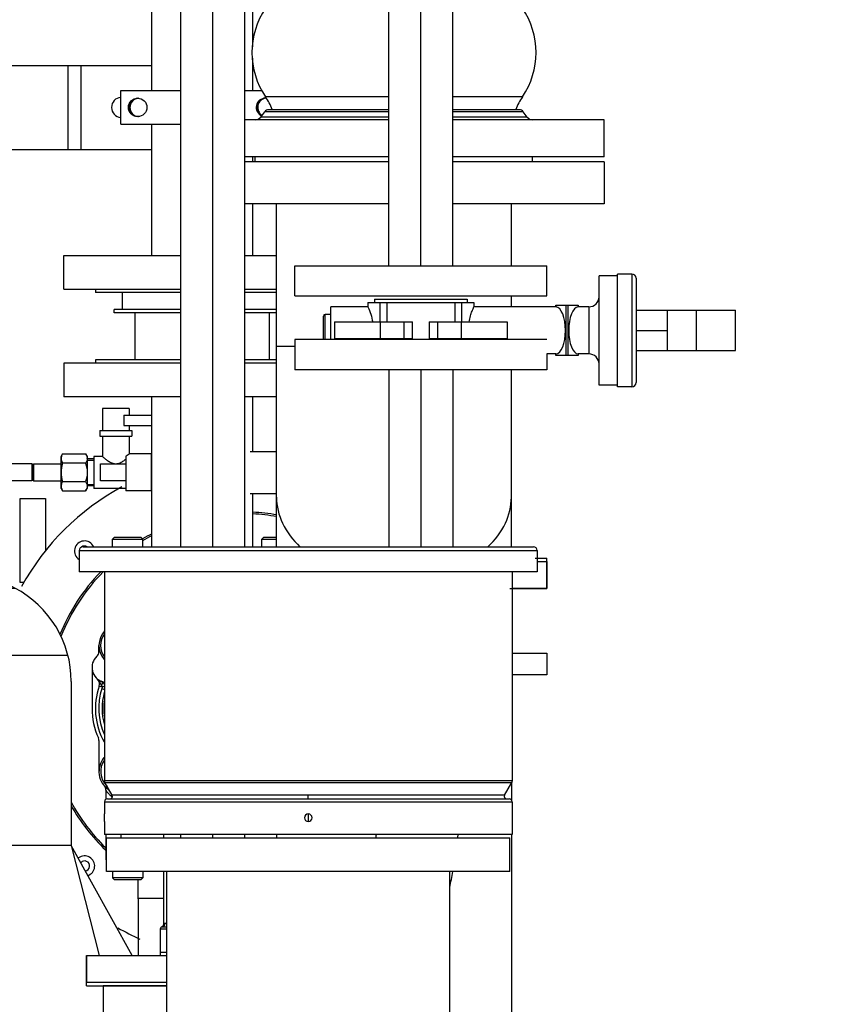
# Model space of a CAD drawing. Header units: millimetres. Extents: x 0 to 1189, y 0 to 841.
# Tile 10 of 136: x 486 to 505, y 232 to 256. Entities that reach past the tile are written whole.
import ezdxf
from ezdxf.enums import TextEntityAlignment as Align

# ---------------------------------------------------------------- set-up
doc = ezdxf.new("R2010")
doc.units = ezdxf.units.MM
doc.header["$LTSCALE"] = 65.395
doc.linetypes.add('CENTER', pattern=[0.6, 0.375, -0.075, 0.075, -0.075])
doc.layers.get('0').update_dxf_attribs({"linetype": 'CONTINUOUS'})
for name, color, linetype in [('1707_125001_01_SIMPLE_B_PBL570', 7, 'CONTINUOUS'), ('1907_153200_261214_ABL535', 7, 'CONTINUOUS'), ('1907_153200_51_ABL545', 7, 'CONTINUOUS'), ('1907_153200_51_T1_PBL786', 7, 'CONTINUOUS'), ('1907_153200_51_T2_PBL625', 7, 'CONTINUOUS'), ('1907_153200_53_ABL580', 7, 'CONTINUOUS'), ('1907_153200_53_T1_PBL788', 7, 'CONTINUOUS'), ('1907_153200_54_ABL574', 7, 'CONTINUOUS'), ('1907_153200_54_T1_PBL785', 7, 'CONTINUOUS'), ('1907_153200_55_ABL629', 7, 'CONTINUOUS'), ('1907_153200_55_T2_PBL669', 7, 'CONTINUOUS'), ('1907_153200_72_ABL781', 7, 'CONTINUOUS'), ('1907_153200_72_T1_PBL782', 7, 'CONTINUOUS'), ('1907_153200_81_ABL613', 7, 'CONTINUOUS'), ('1907_153200_81_T1_PBL783', 7, 'CONTINUOUS'), ('1907_153200_82_ABL632', 7, 'CONTINUOUS'), ('1907_153200_82_T1_PBL784', 7, 'CONTINUOUS'), ('1907_153701_16_PBL640', 7, 'CONTINUOUS'), ('1907_843312_02_PBL635', 7, 'CONTINUOUS'), ('22293_KVEM_18_24_PBL536', 7, 'CONTINUOUS'), ('ARI_ZESA_DN32_PN16_EPDM_ABL568', 7, 'CONTINUOUS'), ('ARI_ZESA_DN32_PN16_T1_EPDM_PBL569', 7, 'CONTINUOUS'), ('ARI_ZESA_DN32_PN16_T2_EPDM_PBL624', 7, 'CONTINUOUS'), ('B-03-25X22-57X1_5-N6000_PBL614', 7, 'CONTINUOUS'), ('BOGEN-S-2D-45-139_7X4_PBL626', 7, 'CONTINUOUS'), ('BOGEN-S-2D-45-139_7X4_PBL787', 7, 'CONTINUOUS'), ('D3870-A2-L-10_PBL617', 7, 'CONTINUOUS'), ('E1514-IBC_DN65PN40X2_PBL623', 7, 'CONTINUOUS'), ('E1514-IBC_DN65PN40X2_PBL631', 7, 'CONTINUOUS'), ('EN1092-1-01A-DN40-PN16-39_PBL575', 7, 'CONTINUOUS'), ('EN1092-1-01A-DN40-PN16-39_PBL581', 7, 'CONTINUOUS'), ('EN1092-1-01A-DN40-PN16-39_PBL622', 7, 'CONTINUOUS'), ('EN1092-1-01A-DN40-PN16-39_PBL630', 7, 'CONTINUOUS'), ('EN1092-1-01A-DN50-PN16-61_5_PBL621', 7, 'CONTINUOUS'), ('EN1092-1-01A-DN50-PN16-61_5_PBL633', 7, 'CONTINUOUS'), ('ERV_GS125_16_ABL638', 7, 'CONTINUOUS'), ('ERV_GS125_16_T1__PBL639', 7, 'CONTINUOUS'), ('ERV_GS125_16_T1__PBL648', 7, 'CONTINUOUS'), ('ERV_GS125_16_T2__PBL642', 7, 'CONTINUOUS'), ('GESTRA_RK41_PN6_DN50_PBL628', 7, 'CONTINUOUS'), ('KUGELHAHN_10-0_PBL615', 7, 'CONTINUOUS'), ('links_19_VBL528', 7, 'CONTINUOUS'), ('PUMPENAGGRR45_125_160_FL-Z-DB50_PBL576', 7, 'CONTINUOUS'), ('RKD3000-60_PBL641', 7, 'CONTINUOUS'), ('RKD3000-60_PBL936', 7, 'CONTINUOUS'), ('SKA-10X1_5_PBL618', 7, 'CONTINUOUS'), ('SKA-10X1_5_PBL619', 7, 'CONTINUOUS')]:
    doc.layers.add(name, color=color, linetype=linetype)
doc.styles.get("Standard").update_dxf_attribs({"font": 'txt', "width": 0.6})
doc.dimstyles.new('DIMSTYLE_4', dxfattribs={"dimtxt": 3.5, "dimasz": 3.5, "dimexe": 1.8, "dimexo": 0, "dimgap": 0.875, "dimtad": 1, "dimlfac": 25, "dimdsep": 46, "dimtxsty": 'Standard', "dimblk": '_FILLED', "dimblk1": '_FILLED', "dimblk2": '_FILLED', "dimcen": 0.09, "dimadec": 0, "dimazin": 0, "dimtp": 2, "dimtm": 2, "dimtfac": 1, "dimtofl": 0, "dimtmove": 0, "dimatfit": 3, "dimldrblk": '_FILLED', "dimfxl": 1, "dimtolj": 1, "dimarcsym": 0})

# ---------------------------------------------------------------- blocks, each defined once
blk = doc.blocks.new('_FILLED')
at = {"color": 0, "linetype": 'ByBlock'}
blk.add_solid([(0, 0), (-1, 0.1671), (-1, -0.1671)], dxfattribs=at)
blk = doc.blocks.new('*D20')
at = {"color": 2, "linetype": 'Continuous'}
for p, q in [((284.458, 286.971), (284.458, 186.376)), ((515.418, 273.855), (515.418, 186.376)), ((284.458, 188.176), (399.938, 188.176)), ((515.418, 188.176), (399.938, 188.176))]:
    blk.add_line(p, q, dxfattribs=at)
at = {"color": 2, "linetype": 'Continuous', "xscale": 3.5, "yscale": 3.5, "zscale": 3.5, "rotation": 180}
blk.add_blockref('_FILLED', (284.458, 188.176), dxfattribs=at)
at = {"color": 2, "linetype": 'Continuous', "xscale": 3.5, "yscale": 3.5, "zscale": 3.5}
blk.add_blockref('_FILLED', (515.418, 188.176), dxfattribs=at)
at = {"color": 2, "linetype": 'Continuous', "width": 0.672619}
blk.add_text('5774', height=3.5, dxfattribs=at).set_placement((399.938, 189.051), align=Align.CENTER)
blk = doc.blocks.new('22293_KVEM_18_24_PBL536', base_point=(494.808, 226.516))
at = {"layer": '22293_KVEM_18_24_PBL536', "color": 9, "linetype": 'Continuous'}
for p, q in [((487.258, 243.301), (487.976, 243.301)), ((495.298, 243.301), (497.978, 243.301)), ((487.168, 243.211), (498.068, 243.211)), ((497.468, 237.726), (487.768, 237.726)), ((487.777, 237.691), (497.459, 237.691)), ((487.768, 237.231), (497.468, 237.231)), ((487.838, 237.301), (492.618, 237.301)), ((497.286, 237.391), (487.95, 237.391)), ((492.618, 237.301), (492.618, 237.391)), ((492.618, 236.941), (492.618, 236.761))]:
    blk.add_line(p, q, dxfattribs=at)
at = {"layer": '22293_KVEM_18_24_PBL536', "color": 6, "linetype": 'Continuous'}
for p, q in [((487.976, 243.301), (495.298, 243.301)), ((487.168, 243.211), (487.168, 242.701)), ((498.068, 243.211), (498.068, 242.701)), ((498.068, 242.951), (498.298, 242.951)), ((498.298, 242.951), (498.298, 242.311)), ((498.068, 242.701), (487.168, 242.701)), ((487.768, 242.701), (487.768, 237.726)), ((497.468, 242.701), (497.468, 237.726)), ((498.298, 242.311), (497.468, 242.311)), ((497.468, 240.771), (498.298, 240.771)), ((498.298, 240.771), (498.298, 240.251)), ((498.298, 240.251), (497.468, 240.251)), ((487.768, 237.726), (487.77, 237.708)), ((487.77, 237.708), (487.777, 237.691)), ((487.95, 237.391), (487.777, 237.691)), ((497.286, 237.391), (497.459, 237.691)), ((497.466, 237.708), (497.459, 237.691)), ((497.468, 237.726), (497.466, 237.708)), ((487.768, 237.231), (487.768, 236.941)), ((492.618, 237.301), (497.398, 237.301)), ((497.468, 237.231), (497.468, 236.941)), ((487.768, 236.935), (487.768, 236.941)), ((487.768, 236.761), (487.768, 236.767)), ((487.768, 236.761), (487.768, 236.451)), ((497.468, 236.761), (497.468, 236.451)), ((497.468, 236.451), (487.768, 236.451)), ((487.818, 236.371), (497.418, 236.371)), ((487.818, 235.571), (487.818, 236.371)), ((497.418, 235.571), (497.418, 236.371)), ((497.418, 235.571), (487.818, 235.571)), ((489.252, 230.051), (489.252, 235.571)), ((495.984, 212.671), (495.984, 235.571)), ((487.338, 233.571), (489.252, 233.571)), ((487.338, 233.571), (487.338, 232.931)), ((489.252, 232.931), (487.338, 232.931)), ((489.252, 232.851), (487.738, 232.851)), ((487.738, 232.851), (487.738, 231.851))]:
    blk.add_line(p, q, dxfattribs=at)
at = {"layer": '22293_KVEM_18_24_PBL536', "color": 2, "linetype": 'Continuous'}
for p, q in [((497.468, 236.941), (497.468, 236.935)), ((497.468, 236.768), (497.468, 236.761))]:
    blk.add_line(p, q, dxfattribs=at)
at = {"layer": '22293_KVEM_18_24_PBL536', "color": 6, "linetype": 'Continuous'}
for centre, radius, start, end in [((487.258, 243.211), 0.09, 90, 180), ((497.978, 243.211), 0.09, 0, 90), ((487.838, 237.231), 0.07, 90, 180), ((487.898, 237.361), 0.06, 270, 29.8824), ((497.338, 237.361), 0.06, 150.1176, 270), ((497.398, 237.231), 0.07, 0, 90), ((482.918, 236.851), 4.851, 359.0095, 0.99), ((483.657, 237.758), 10.663, 352.5245, 352.9555), ((482.92, 237.845), 13.337, 353.6537, 353.9978), ((486.641, 237.268), 9.57, 347.4935, 349.7779)]:
    blk.add_arc(centre, radius, start, end, dxfattribs=at)
at = {"layer": '22293_KVEM_18_24_PBL536', "color": 2, "linetype": 'Continuous'}
for centre, radius, start, end in [((492.618, 236.851), 0.09, 90.0001, 269.9999), ((492.618, 236.851), 0.09, 270.0001, 89.9999), ((502.318, 236.851), 4.851, 179.0095, 180.99)]:
    blk.add_arc(centre, radius, start, end, dxfattribs=at)
blk = doc.blocks.new('1907_153200_51_T2_PBL625', base_point=(494.658, 249.77))
at = {"layer": '1907_153200_51_T2_PBL625', "color": 7, "linetype": 'Continuous'}
for p, q in [((491.864, 248.076), (491.864, 251.464)), ((497.452, 249.991), (497.452, 251.464)), ((497.452, 249.011), (497.452, 249.271)), ((491.864, 248.076), (492.298, 248.076))]:
    blk.add_line(p, q, dxfattribs=at)
blk = doc.blocks.new('BOGEN-S-2D-45-139_7X4_PBL626', base_point=(494.658, 245.688))
at = {"layer": 'BOGEN-S-2D-45-139_7X4_PBL626', "color": 7, "linetype": 'Continuous'}
for p, q in [((491.864, 248.076), (492.298, 248.076)), ((491.864, 244.483), (491.864, 248.076)), ((497.452, 244.483), (497.452, 247.511))]:
    blk.add_line(p, q, dxfattribs=at)
for points, knots in [([(491.864, 244.483), (491.864, 244.27), (491.972, 243.82), (492.252, 243.459), (492.421, 243.3)], [0, 0, 0, 0, 0.478852, 1, 1, 1, 1]), ([(496.895, 243.3), (497.064, 243.459), (497.344, 243.82), (497.452, 244.27), (497.452, 244.483)], [0, 0, 0, 0, 0.521148, 1, 1, 1, 1])]:
    blk.add_open_spline(points, degree=3, knots=knots, dxfattribs=at)
blk = doc.blocks.new('1907_843312_02_PBL635', base_point=(495.378, 251.964))
at = {"layer": '1907_843312_02_PBL635', "color": 7, "linetype": 'Continuous'}
for p, q in [((494.538, 252.464), (491.098, 252.464)), ((499.658, 252.464), (496.058, 252.464)), ((499.658, 252.464), (499.658, 251.464)), ((494.538, 251.464), (491.098, 251.464)), ((499.658, 251.464), (496.058, 251.464))]:
    blk.add_line(p, q, dxfattribs=at)
blk = doc.blocks.new('1907_153200_51_T1_PBL786', base_point=(494.658, 229.846))
at = {"layer": '1907_153200_51_T1_PBL786', "color": 7, "linetype": 'Continuous'}
for p, q in [((497.452, 237.68), (497.452, 237.274)), ((491.864, 236.451), (491.864, 236.371)), ((497.452, 236.451), (497.452, 230.871)), ((497.452, 225.031), (497.452, 222.011))]:
    blk.add_line(p, q, dxfattribs=at)
blk = doc.blocks.new('BOGEN-S-2D-45-139_7X4_PBL787', base_point=(494.658, 243.892))
at = {"layer": 'BOGEN-S-2D-45-139_7X4_PBL787', "color": 7, "linetype": 'Continuous'}
for p, q in [((491.864, 243.301), (491.864, 244.483)), ((497.452, 243.301), (497.452, 244.483))]:
    blk.add_line(p, q, dxfattribs=at)
for points, knots in [([(491.864, 244.483), (491.864, 244.27), (491.972, 243.82), (492.252, 243.459), (492.421, 243.3)], [0, 0, 0, 0, 0.478852, 1, 1, 1, 1]), ([(496.895, 243.3), (497.064, 243.459), (497.344, 243.82), (497.452, 244.27), (497.452, 244.483)], [0, 0, 0, 0, 0.521148, 1, 1, 1, 1])]:
    blk.add_open_spline(points, degree=3, knots=knots, dxfattribs=at)
blk = doc.blocks.new('1907_153200_51_ABL545', base_point=(495.378, 236.797))
at = {"layer": '1907_153200_51_T1_PBL786'}
blk.add_blockref('1907_153200_51_T1_PBL786', (494.658, 229.846), dxfattribs=at)
at = {"layer": '1907_153200_51_T2_PBL625'}
blk.add_blockref('1907_153200_51_T2_PBL625', (494.658, 249.77), dxfattribs=at)
at = {"layer": '1907_843312_02_PBL635'}
blk.add_blockref('1907_843312_02_PBL635', (495.378, 251.964), dxfattribs=at)
at = {"layer": 'BOGEN-S-2D-45-139_7X4_PBL626'}
blk.add_blockref('BOGEN-S-2D-45-139_7X4_PBL626', (494.658, 245.688), dxfattribs=at)
at = {"layer": 'BOGEN-S-2D-45-139_7X4_PBL787'}
blk.add_blockref('BOGEN-S-2D-45-139_7X4_PBL787', (494.658, 243.892), dxfattribs=at)
blk = doc.blocks.new('ARI_ZESA_DN32_PN16_T1_EPDM_PBL569', base_point=(496.698, 248.451))
at = {"layer": 'ARI_ZESA_DN32_PN16_T1_EPDM_PBL569', "color": 7, "linetype": 'Continuous'}
for p, q in [((499.978, 249.751), (499.538, 249.751)), ((499.538, 247.151), (499.538, 249.751)), ((500.318, 249.791), (499.978, 249.791)), ((499.978, 247.111), (499.978, 249.791)), ((500.418, 249.691), (500.418, 247.211)), ((494.038, 249.111), (496.558, 249.111)), ((494.038, 249.111), (494.038, 249.011)), ((494.198, 249.191), (496.398, 249.191)), ((494.198, 249.191), (494.198, 249.111)), ((494.333, 248.651), (494.333, 249.111)), ((494.488, 249.111), (494.488, 248.651)), ((496.108, 249.111), (496.108, 248.651)), ((496.263, 249.111), (496.263, 248.651)), ((496.398, 249.191), (496.398, 249.111)), ((496.558, 249.111), (496.558, 249.011)), ((494.038, 249.011), (493.158, 249.011)), ((493.158, 248.231), (493.158, 249.011)), ((498.511, 249.011), (496.558, 249.011)), ((498.511, 249.051), (499.045, 249.051)), ((498.511, 249.051), (498.511, 249.011)), ((498.511, 249.011), (498.513, 249.011)), ((499.043, 249.011), (499.045, 249.011)), ((499.045, 249.051), (499.045, 249.011)), ((499.298, 249.011), (499.045, 249.011)), ((492.978, 248.231), (492.978, 248.791)), ((493.158, 248.831), (493.018, 248.831)), ((493.244, 248.651), (495.099, 248.651)), ((493.244, 248.651), (493.244, 248.251)), ((495.497, 248.651), (497.352, 248.651)), ((497.352, 248.651), (497.352, 248.251)), ((495.099, 248.251), (493.244, 248.251)), ((494.333, 248.231), (494.333, 248.251)), ((494.488, 248.251), (494.488, 248.231)), ((497.352, 248.251), (495.497, 248.251)), ((496.108, 248.251), (496.108, 248.231)), ((496.263, 248.251), (496.263, 248.231)), ((498.511, 247.891), (498.298, 247.891)), ((498.513, 247.891), (498.511, 247.891)), ((498.511, 247.891), (498.511, 247.851)), ((499.045, 247.851), (498.511, 247.851)), ((499.045, 247.891), (499.043, 247.891)), ((499.298, 247.891), (499.045, 247.891)), ((499.045, 247.891), (499.045, 247.851)), ((499.978, 247.151), (499.538, 247.151)), ((500.318, 247.111), (499.978, 247.111))]:
    blk.add_line(p, q, dxfattribs=at)
at = {"layer": 'ARI_ZESA_DN32_PN16_T1_EPDM_PBL569', "color": 9, "linetype": 'Continuous'}
for p, q in [((500.318, 249.791), (500.318, 247.111)), ((498.513, 249.011), (498.513, 249.051)), ((498.748, 249.051), (498.748, 247.851)), ((498.807, 247.851), (498.807, 249.051)), ((499.043, 249.051), (499.043, 249.011)), ((499.298, 249.011), (499.298, 247.891)), ((493.018, 248.231), (493.018, 248.831)), ((494.336, 248.251), (494.336, 248.651)), ((494.892, 248.651), (494.892, 248.251)), ((495.099, 248.251), (495.099, 248.651)), ((495.497, 248.651), (495.497, 248.251)), ((495.704, 248.251), (495.704, 248.651)), ((496.26, 248.651), (496.26, 248.251)), ((498.513, 247.851), (498.513, 247.891)), ((499.043, 247.891), (499.043, 247.851))]:
    blk.add_line(p, q, dxfattribs=at)
at = {"layer": 'ARI_ZESA_DN32_PN16_T1_EPDM_PBL569', "color": 7, "linetype": 'Continuous'}
for centre, radius, start, end in [((500.318, 249.691), 0.1, 0, 90), ((499.298, 249.251), 0.24, 270, 360), ((493.018, 248.791), 0.04, 90, 180), ((492.929, 248.465), 1.242, 349.0746, 350.1003), ((497.667, 248.465), 1.242, 189.8997, 190.9247), ((499.298, 247.651), 0.24, 0, 90), ((500.318, 247.211), 0.1, 270, 360)]:
    blk.add_arc(centre, radius, start, end, dxfattribs=at)
for centre, start_param, end_param in [((498.508, 248.451), -3.119723, -0.021869), ((499.048, 248.451), 0.021706, 3.119886)]:
    blk.add_ellipse(centre, major_axis=(0, 0.56), ratio=0.414214, start_param=start_param, end_param=end_param, dxfattribs=at)
blk.add_open_spline([(494.038, 249.011), (494.089, 248.896), (494.13, 248.775), (494.152, 248.651)], degree=3, dxfattribs=at)
blk.add_open_spline([(496.444, 248.651), (496.453, 248.7), (496.474, 248.788), (496.51, 248.9), (496.543, 248.968), (496.552, 249.004), (496.558, 249.011)], degree=3, knots=[0, 0, 0, 0, 0.395511, 0.714042, 0.925226, 1, 1, 1, 1], dxfattribs=at)
blk = doc.blocks.new('ARI_ZESA_DN32_PN16_T2_EPDM_PBL624', base_point=(501.602, 248.451))
at = {"layer": 'ARI_ZESA_DN32_PN16_T2_EPDM_PBL624', "color": 7, "linetype": 'Continuous'}
for p, q in [((500.418, 248.931), (502.786, 248.931)), ((501.162, 248.931), (501.162, 247.971)), ((501.854, 247.971), (501.854, 248.931)), ((502.786, 247.971), (502.786, 248.931)), ((500.418, 248.451), (501.162, 248.451)), ((500.418, 247.971), (502.786, 247.971))]:
    blk.add_line(p, q, dxfattribs=at)
blk = doc.blocks.new('ARI_ZESA_DN32_PN16_EPDM_ABL568', base_point=(501.602, 248.451))
at = {"layer": 'ARI_ZESA_DN32_PN16_T1_EPDM_PBL569'}
blk.add_blockref('ARI_ZESA_DN32_PN16_T1_EPDM_PBL569', (496.698, 248.451), dxfattribs=at)
at = {"layer": 'ARI_ZESA_DN32_PN16_T2_EPDM_PBL624'}
blk.add_blockref('ARI_ZESA_DN32_PN16_T2_EPDM_PBL624', (501.602, 248.451), dxfattribs=at)
blk = doc.blocks.new('1707_125001_01_SIMPLE_B_PBL570', base_point=(485.903, 236.611))
at = {"layer": '1707_125001_01_SIMPLE_B_PBL570', "color": 7, "linetype": 'Continuous'}
for p, q in [((483.378, 242.611), (484.458, 242.611)), ((483.378, 242.319), (485.635, 242.319)), ((486.978, 240.091), (486.978, 236.191)), ((486.978, 236.191), (483.378, 236.191)), ((488.427, 233.571), (486.978, 236.191)), ((486.978, 236.191), (487.644, 233.571)), ((488.081, 231.851), (488.138, 231.626)), ((486.938, 231.491), (488.138, 231.491)), ((486.938, 230.611), (488.138, 230.611))]:
    blk.add_line(p, q, dxfattribs=at)
at = {"layer": '1707_125001_01_SIMPLE_B_PBL570', "color": 9, "linetype": 'Continuous'}
blk.add_line((483.378, 240.719), (486.898, 240.719), dxfattribs=at)
at = {"layer": '1707_125001_01_SIMPLE_B_PBL570', "color": 7, "linetype": 'Continuous'}
for start, end in [(62.15, 90), (0, 62.1457)]:
    blk.add_arc((484.458, 240.091), 2.52, start, end, dxfattribs=at)
blk = doc.blocks.new('EN1092-1-01A-DN40-PN16-39_PBL575', base_point=(488.298, 233.211))
at = {"layer": 'EN1092-1-01A-DN40-PN16-39_PBL575', "color": 7, "linetype": 'Continuous'}
for p, q in [((487.338, 233.571), (489.252, 233.571)), ((487.338, 232.851), (487.338, 233.571)), ((487.338, 232.851), (489.258, 232.851))]:
    blk.add_line(p, q, dxfattribs=at)
blk = doc.blocks.new('1907_153200_54_T1_PBL785', base_point=(490.338, 246.611))
at = {"layer": '1907_153200_54_T1_PBL785', "color": 7, "linetype": 'Continuous'}
for p, q in [((489.578, 256.851), (489.578, 243.301)), ((491.098, 256.851), (491.098, 243.301)), ((489.578, 236.451), (489.578, 236.371)), ((491.098, 236.451), (491.098, 236.371))]:
    blk.add_line(p, q, dxfattribs=at)
at = {"layer": '1907_153200_54_T1_PBL785', "color": 2, "linetype": 'CENTER'}
for p, q in [((490.338, 256.851), (490.338, 243.301)), ((490.338, 236.451), (490.338, 236.371))]:
    blk.add_line(p, q, dxfattribs=at)
blk = doc.blocks.new('1907_153200_54_ABL574', base_point=(490.338, 245.211))
at = {"layer": '1907_153200_54_T1_PBL785'}
blk.add_blockref('1907_153200_54_T1_PBL785', (490.338, 246.611), dxfattribs=at)
at = {"layer": 'EN1092-1-01A-DN40-PN16-39_PBL575'}
blk.add_blockref('EN1092-1-01A-DN40-PN16-39_PBL575', (488.298, 233.211), dxfattribs=at)
blk = doc.blocks.new('PUMPENAGGRR45_125_160_FL-Z-DB50_PBL576', base_point=(488.455, 239.148))
at = {"layer": 'PUMPENAGGRR45_125_160_FL-Z-DB50_PBL576', "color": 7, "linetype": 'Continuous'}
for p, q in [((485.764, 244.451), (486.364, 244.451)), ((485.764, 242.451), (485.764, 244.451)), ((486.364, 244.451), (486.364, 243.2)), ((488.008, 243.531), (487.96, 243.483)), ((488.008, 243.531), (488.632, 243.531)), ((488.632, 243.531), (488.68, 243.483)), ((491.564, 243.531), (491.516, 243.483)), ((491.564, 243.531), (491.864, 243.531)), ((487.96, 243.483), (488.68, 243.483)), ((487.96, 243.301), (487.96, 243.483)), ((488.68, 243.301), (488.68, 243.483)), ((491.516, 243.483), (491.864, 243.483)), ((491.516, 243.301), (491.516, 243.483)), ((485.858, 242.451), (485.764, 242.451)), ((487.764, 241.291), (487.762, 241.288)), ((487.638, 240.812), (487.638, 240.951)), ((487.472, 240.431), (487.472, 239.451)), ((487.638, 238.688), (487.638, 237.951)), ((487.762, 237.614), (487.764, 237.612)), ((487.8, 237.511), (487.8, 237.289)), ((487.798, 236.451), (487.798, 235.851)), ((489.178, 236.371), (489.178, 236.451)), ((487.818, 235.851), (487.798, 235.851)), ((487.96, 235.571), (487.96, 235.419)), ((488.68, 235.571), (488.68, 235.419)), ((489.178, 234.324), (489.178, 235.571)), ((488.68, 235.419), (487.96, 235.419)), ((488.008, 235.371), (487.96, 235.419)), ((488.632, 235.371), (488.008, 235.371)), ((488.566, 235.371), (488.566, 234.931)), ((488.632, 235.371), (488.68, 235.419)), ((489.178, 234.931), (488.566, 234.931)), ((488.576, 234.921), (488.566, 234.931)), ((489.098, 234.211), (489.098, 233.571)), ((489.126, 234.249), (489.125, 234.249)), ((489.146, 234.26), (489.126, 234.249)), ((489.138, 234.251), (489.252, 234.251)), ((489.098, 233.651), (489.252, 233.651))]:
    blk.add_line(p, q, dxfattribs=at)
at = {"layer": 'PUMPENAGGRR45_125_160_FL-Z-DB50_PBL576', "color": 9, "linetype": 'Continuous'}
for p, q in [((487.714, 239.959), (487.643, 239.984)), ((487.708, 239.926), (487.768, 239.907)), ((488.165, 236.371), (488.165, 236.451)), ((489.098, 234.211), (489.252, 234.211)), ((489.252, 234.331), (489.215, 234.331))]:
    blk.add_line(p, q, dxfattribs=at)
at = {"layer": 'PUMPENAGGRR45_125_160_FL-Z-DB50_PBL576', "color": 7, "linetype": 'Continuous'}
blk.add_lwpolyline([(489.178, 234.324), (489.176, 234.308), (489.168, 234.286), (489.162, 234.277), (489.146, 234.26)], dxfattribs=at)
for centre, radius, start, end in [((491.044, 239.451), 6, 118.4987, 151.0667), ((491.044, 239.451), 4.68, 79.8908, 86.8826), ((491.044, 239.451), 4.64, 79.8029, 86.8558), ((491.044, 239.451), 4.68, 117.3114, 120.3941), ((491.044, 239.451), 4.64, 117.573, 120.6824), ((487.296, 243.199), 0.24, 25.4345, 237.4185), ((487.296, 243.199), 0.12, 58.7643, 127.6333), ((491.044, 239.451), 4.68, 135.9812, 157.8576), ((491.044, 239.451), 4.64, 135.4808, 158.3077), ((488.158, 240.951), 0.52, 138.6607, 219.7099), ((487.64, 241.392), 0.16, 320.5822, 323.4122), ((487.832, 240.431), 0.36, 132.9038, 253.636), ((487.478, 240.812), 0.16, 312.9038, 360), ((489.152, 239.451), 1.6, 160.5468, 209.8376), ((487.492, 240.037), 0.16, 340.5468, 49.2365), ((487.632, 239.951), 0.16, 30.1611, 67.3939), ((487.685, 239.932), 0.16, 58.9582, 73.636), ((489.152, 239.451), 1.44, 164.3486, 195.831), ((489.152, 239.451), 1.68, 180, 204.5247), ((487.478, 238.688), 0.16, 0, 24.5247), ((488.158, 237.951), 0.52, 140.4644, 235.7293), ((487.64, 237.511), 0.16, 0, 40.38), ((491.044, 239.451), 4.64, 208.6886, 225.5257), ((491.044, 239.451), 4.68, 209.6457, 225.9971), ((487.296, 235.704), 0.24, 287.3583, 126.3805), ((487.296, 235.704), 0.12, 278.0307, 139.7731), ((491.044, 239.451), 6, 240.4941, 246.1108), ((489.138, 234.211), 0.04, 90, 180)]:
    blk.add_arc(centre, radius, start, end, dxfattribs=at)
at = {"layer": 'PUMPENAGGRR45_125_160_FL-Z-DB50_PBL576', "color": 9, "linetype": 'Continuous'}
for centre, radius, start, end in [((488.158, 240.951), 0.48, 144.3743, 215.6243), ((489.152, 239.451), 1.52, 161.7919, 204.3128), ((489.152, 239.451), 1.4, 171.3678, 188.6322), ((488.158, 237.951), 0.48, 144.5506, 225.7525)]:
    blk.add_arc(centre, radius, start, end, dxfattribs=at)
for points in [[(487.628, 240.125), (487.619, 240.137), (487.608, 240.149), (487.597, 240.159)], [(487.665, 240.057), (487.655, 240.081), (487.643, 240.105), (487.628, 240.125)], [(487.665, 240.057), (487.674, 240.036), (487.683, 240.012), (487.702, 239.998)], [(487.702, 239.998), (487.712, 239.989), (487.714, 239.973), (487.714, 239.959)], [(487.714, 239.959), (487.714, 239.948), (487.711, 239.937), (487.708, 239.926)]]:
    blk.add_open_spline(points, degree=3, dxfattribs=at)
for points, knots in [([(487.665, 240.057), (487.665, 240.065), (487.665, 240.092), (487.65, 240.12), (487.634, 240.131)], [0, 0, 0, 0, 0.270271, 1, 1, 1, 1]), ([(487.694, 240.099), (487.699, 240.097), (487.713, 240.081), (487.714, 240.043), (487.707, 240.014), (487.702, 239.998)], [0, 0, 0, 0, 0.160141, 0.529, 1, 1, 1, 1]), ([(487.768, 239.981), (487.764, 239.979), (487.747, 239.971), (487.728, 239.964), (487.714, 239.959)], [0, 0, 0, 0, 0.214797, 1, 1, 1, 1]), ([(487.8, 237.511), (487.8, 237.513), (487.806, 237.499), (487.812, 237.494), (487.827, 237.472), (487.852, 237.442), (487.893, 237.396), (487.933, 237.364), (487.956, 237.348)], [0, 0, 0, 0, 0.023981, 0.092141, 0.195492, 0.324561, 0.637051, 1, 1, 1, 1]), ([(489.138, 234.251), (489.158, 234.251), (489.199, 234.269), (489.215, 234.311), (489.215, 234.331)], [0, 0, 0, 0, 0.49279, 1, 1, 1, 1]), ([(489.215, 234.331), (489.206, 234.331), (489.192, 234.331), (489.183, 234.326), (489.178, 234.325), (489.178, 234.324)], [0, 0, 0, 0, 0.737377, 0.931956, 1, 1, 1, 1])]:
    blk.add_open_spline(points, degree=3, knots=knots, dxfattribs=at)
blk = doc.blocks.new('EN1092-1-01A-DN40-PN16-39_PBL581', base_point=(497.858, 242.671))
at = {"layer": 'EN1092-1-01A-DN40-PN16-39_PBL581', "color": 7, "linetype": 'Continuous'}
for p, q in [((498.018, 243.031), (498.298, 243.031)), ((498.298, 242.311), (498.298, 243.031)), ((497.418, 242.311), (498.298, 242.311))]:
    blk.add_line(p, q, dxfattribs=at)
blk = doc.blocks.new('EN1092-1-01A-DN40-PN16-39_PBL622', base_point=(495.298, 247.871))
at = {"layer": 'EN1092-1-01A-DN40-PN16-39_PBL622', "color": 7, "linetype": 'Continuous'}
for p, q in [((498.298, 248.231), (492.298, 248.231)), ((492.298, 248.231), (492.298, 247.511)), ((498.298, 247.891), (498.298, 247.511)), ((498.298, 247.511), (492.298, 247.511))]:
    blk.add_line(p, q, dxfattribs=at)
blk = doc.blocks.new('1907_153200_53_T1_PBL788', base_point=(495.298, 245.406))
at = {"layer": '1907_153200_53_T1_PBL788', "color": 7, "linetype": 'Continuous'}
for p, q in [((494.538, 247.511), (494.538, 243.301)), ((496.058, 247.511), (496.058, 243.301))]:
    blk.add_line(p, q, dxfattribs=at)
at = {"layer": '1907_153200_53_T1_PBL788', "color": 2, "linetype": 'CENTER'}
blk.add_line((495.298, 247.511), (495.298, 243.301), dxfattribs=at)
blk = doc.blocks.new('1907_153200_53_ABL580', base_point=(495.298, 245.271))
at = {"layer": '1907_153200_53_T1_PBL788'}
blk.add_blockref('1907_153200_53_T1_PBL788', (495.298, 245.406), dxfattribs=at)
at = {"layer": 'EN1092-1-01A-DN40-PN16-39_PBL581'}
blk.add_blockref('EN1092-1-01A-DN40-PN16-39_PBL581', (497.858, 242.671), dxfattribs=at)
at = {"layer": 'EN1092-1-01A-DN40-PN16-39_PBL622'}
blk.add_blockref('EN1092-1-01A-DN40-PN16-39_PBL622', (495.298, 247.871), dxfattribs=at)
blk = doc.blocks.new('B-03-25X22-57X1_5-N6000_PBL614', base_point=(491.551, 245.071))
at = {"layer": 'B-03-25X22-57X1_5-N6000_PBL614', "color": 7, "linetype": 'Continuous'}
for p, q in [((491.238, 245.571), (491.864, 245.571)), ((491.238, 244.571), (491.864, 244.571))]:
    blk.add_line(p, q, dxfattribs=at)
blk = doc.blocks.new('EN1092-1-01A-DN50-PN16-61_5_PBL621', base_point=(489.331, 247.271))
at = {"layer": 'EN1092-1-01A-DN50-PN16-61_5_PBL621', "color": 7, "linetype": 'Continuous'}
for p, q in [((489.578, 247.671), (486.798, 247.671)), ((486.798, 247.671), (486.798, 246.871)), ((491.864, 247.671), (491.098, 247.671)), ((489.578, 246.871), (486.798, 246.871)), ((491.864, 246.871), (491.098, 246.871))]:
    blk.add_line(p, q, dxfattribs=at)
blk = doc.blocks.new('1907_153200_81_T1_PBL783', base_point=(490.098, 245.086))
at = {"layer": '1907_153200_81_T1_PBL783', "color": 7, "linetype": 'Continuous'}
for p, q in [((488.898, 243.301), (488.898, 246.871)), ((491.298, 245.571), (491.298, 246.871)), ((491.298, 243.301), (491.298, 244.571))]:
    blk.add_line(p, q, dxfattribs=at)
blk = doc.blocks.new('1907_153200_81_ABL613', base_point=(489.331, 245.486))
at = {"layer": '1907_153200_81_T1_PBL783'}
blk.add_blockref('1907_153200_81_T1_PBL783', (490.098, 245.086), dxfattribs=at)
at = {"layer": 'B-03-25X22-57X1_5-N6000_PBL614'}
blk.add_blockref('B-03-25X22-57X1_5-N6000_PBL614', (491.551, 245.071), dxfattribs=at)
at = {"layer": 'EN1092-1-01A-DN50-PN16-61_5_PBL621'}
blk.add_blockref('EN1092-1-01A-DN50-PN16-61_5_PBL621', (489.331, 247.271), dxfattribs=at)
blk = doc.blocks.new('KUGELHAHN_10-0_PBL615', base_point=(488.128, 245.611))
at = {"layer": 'KUGELHAHN_10-0_PBL615', "color": 7, "linetype": 'Continuous'}
for p, q in [((488.358, 246.591), (487.718, 246.591)), ((487.718, 246.591), (487.718, 246.071)), ((488.358, 246.591), (488.358, 246.431)), ((488.23, 246.431), (488.898, 246.431)), ((488.23, 246.431), (488.23, 246.191)), ((487.658, 246.071), (488.418, 246.071)), ((487.658, 246.071), (487.658, 245.931)), ((488.23, 246.191), (488.898, 246.191)), ((488.358, 246.191), (488.358, 246.071)), ((488.418, 246.071), (488.418, 245.931)), ((487.658, 245.931), (488.418, 245.931)), ((487.718, 245.931), (487.718, 245.451)), ((488.358, 245.931), (488.358, 245.511)), ((487.518, 245.391), (487.358, 245.391)), ((487.718, 245.451), (487.518, 245.451)), ((487.518, 245.451), (487.518, 244.691)), ((488.278, 245.457), (488.278, 244.631)), ((488.878, 245.511), (488.358, 245.511)), ((488.878, 245.511), (488.878, 244.631)), ((488.898, 245.451), (488.878, 245.451)), ((487.678, 245.271), (488.278, 245.271)), ((487.678, 244.871), (487.678, 245.271)), ((488.898, 245.071), (488.878, 245.071)), ((487.518, 244.751), (487.358, 244.751)), ((488.278, 244.691), (487.518, 244.691)), ((488.278, 244.871), (487.678, 244.871)), ((488.898, 244.691), (488.878, 244.691)), ((488.878, 244.631), (488.278, 244.631))]:
    blk.add_line(p, q, dxfattribs=at)
at = {"layer": 'KUGELHAHN_10-0_PBL615', "color": 2, "linetype": 'Continuous'}
for p, q in [((487.358, 245.359), (487.518, 245.359)), ((487.358, 244.783), (487.518, 244.783))]:
    blk.add_line(p, q, dxfattribs=at)
at = {"layer": 'KUGELHAHN_10-0_PBL615', "color": 7, "linetype": 'Continuous'}
for points, knots in [([(487.718, 245.451), (487.738, 245.435), (487.779, 245.401), (487.847, 245.35), (487.924, 245.302), (488.021, 245.268), (488.123, 245.287), (488.206, 245.334), (488.255, 245.37), (488.278, 245.387)], [0, 0, 0, 0, 0.123326, 0.248921, 0.395671, 0.554341, 0.714812, 0.866318, 1, 1, 1, 1]), ([(488.278, 245.457), (488.289, 245.464), (488.316, 245.482), (488.343, 245.5), (488.358, 245.511)], [0, 0, 0, 0, 0.407611, 1, 1, 1, 1])]:
    blk.add_open_spline(points, degree=3, knots=knots, dxfattribs=at)
blk = doc.blocks.new('D3870-A2-L-10_PBL617', base_point=(487.048, 245.071))
at = {"layer": 'D3870-A2-L-10_PBL617', "color": 7, "linetype": 'Continuous'}
for p, q in [((486.738, 245.451), (486.772, 245.51)), ((486.738, 244.691), (486.738, 245.451)), ((486.772, 245.51), (487.321, 245.51)), ((487.321, 245.51), (487.358, 245.451)), ((487.358, 245.451), (487.358, 244.691)), ((487.321, 245.291), (486.772, 245.291)), ((486.738, 244.691), (486.772, 244.633)), ((486.772, 244.852), (487.321, 244.852)), ((487.321, 244.633), (487.358, 244.691)), ((486.772, 244.633), (487.321, 244.633))]:
    blk.add_line(p, q, dxfattribs=at)
for centre, start, end in [((487.206, 245.4), 356.6358, 359.9951), ((487.206, 244.742), 0.0049, 3.3642)]:
    blk.add_arc(centre, 0.152, start, end, dxfattribs=at)
for points, knots in [([(486.772, 245.51), (486.767, 245.501), (486.749, 245.467), (486.738, 245.429), (486.738, 245.4)], [0, 0, 0, 0, 0.263017, 1, 1, 1, 1]), ([(486.738, 245.4), (486.738, 245.391), (486.741, 245.353), (486.757, 245.316), (486.772, 245.291)], [0, 0, 0, 0, 0.241275, 1, 1, 1, 1]), ([(487.321, 245.51), (487.327, 245.501), (487.346, 245.468), (487.358, 245.429), (487.358, 245.4)], [0, 0, 0, 0, 0.264854, 1, 1, 1, 1]), ([(487.358, 245.392), (487.357, 245.383), (487.352, 245.347), (487.336, 245.314), (487.321, 245.291)], [0, 0, 0, 0, 0.239782, 1, 1, 1, 1]), ([(486.772, 244.852), (486.767, 244.843), (486.749, 244.809), (486.738, 244.771), (486.738, 244.742)], [0, 0, 0, 0, 0.263017, 1, 1, 1, 1]), ([(486.738, 244.742), (486.738, 244.733), (486.741, 244.694), (486.757, 244.658), (486.772, 244.633)], [0, 0, 0, 0, 0.241275, 1, 1, 1, 1]), ([(487.321, 244.852), (487.326, 244.844), (487.344, 244.813), (487.356, 244.778), (487.358, 244.751)], [0, 0, 0, 0, 0.263805, 1, 1, 1, 1]), ([(487.358, 244.742), (487.358, 244.733), (487.354, 244.694), (487.337, 244.658), (487.321, 244.633)], [0, 0, 0, 0, 0.239943, 1, 1, 1, 1])]:
    blk.add_open_spline(points, degree=3, knots=knots, dxfattribs=at)
for points in [[(486.772, 245.291), (486.751, 245.22), (486.738, 245.145), (486.738, 245.071)], [(487.321, 245.291), (487.343, 245.22), (487.358, 245.146), (487.358, 245.071)], [(486.738, 245.071), (486.738, 244.997), (486.751, 244.923), (486.772, 244.852)], [(487.358, 245.071), (487.358, 244.997), (487.343, 244.923), (487.321, 244.852)]]:
    blk.add_open_spline(points, degree=3, dxfattribs=at)
blk = doc.blocks.new('SKA-10X1_5_PBL618', base_point=(485.698, 245.071))
at = {"layer": 'SKA-10X1_5_PBL618', "color": 7, "linetype": 'Continuous'}
for p, q in [((486.037, 245.271), (485.338, 245.271)), ((486.058, 245.235), (486.037, 245.271)), ((486.037, 245.271), (486.037, 244.871)), ((486.058, 245.235), (486.058, 244.907)), ((486.058, 244.907), (486.037, 244.871)), ((486.037, 244.871), (485.338, 244.871))]:
    blk.add_line(p, q, dxfattribs=at)
blk = doc.blocks.new('SKA-10X1_5_PBL619', base_point=(486.398, 245.071))
at = {"layer": 'SKA-10X1_5_PBL619', "color": 7, "linetype": 'Continuous'}
for p, q in [((486.058, 245.235), (486.079, 245.271)), ((486.058, 245.235), (486.058, 244.907)), ((486.079, 245.271), (486.738, 245.271)), ((486.079, 245.271), (486.079, 244.871)), ((486.058, 244.907), (486.079, 244.871)), ((486.079, 244.871), (486.738, 244.871))]:
    blk.add_line(p, q, dxfattribs=at)
blk = doc.blocks.new('E1514-IBC_DN65PN40X2_PBL623', base_point=(489.711, 247.711))
at = {"layer": 'E1514-IBC_DN65PN40X2_PBL623', "color": 7, "linetype": 'Continuous'}
for p, q in [((489.578, 247.751), (487.558, 247.751)), ((487.558, 247.751), (487.558, 247.671)), ((491.864, 247.751), (491.098, 247.751))]:
    blk.add_line(p, q, dxfattribs=at)
blk = doc.blocks.new('GESTRA_RK41_PN6_DN50_PBL628', base_point=(489.931, 248.551))
at = {"layer": 'GESTRA_RK41_PN6_DN50_PBL628', "color": 7, "linetype": 'Continuous'}
for p, q in [((488.198, 248.951), (488.198, 249.351)), ((489.578, 248.951), (487.998, 248.951)), ((487.998, 248.871), (487.998, 248.951)), ((491.864, 248.951), (491.098, 248.951)), ((489.578, 248.871), (487.998, 248.871)), ((488.498, 247.751), (488.498, 248.871)), ((491.864, 248.871), (491.098, 248.871)), ((491.698, 247.751), (491.698, 248.871))]:
    blk.add_line(p, q, dxfattribs=at)
blk = doc.blocks.new('EN1092-1-01A-DN40-PN16-39_PBL630', base_point=(495.298, 249.631))
at = {"layer": 'EN1092-1-01A-DN40-PN16-39_PBL630', "color": 7, "linetype": 'Continuous'}
for p, q in [((492.298, 249.991), (498.298, 249.991)), ((492.298, 249.271), (492.298, 249.991)), ((498.298, 249.271), (498.298, 249.991)), ((492.298, 249.271), (498.298, 249.271))]:
    blk.add_line(p, q, dxfattribs=at)
blk = doc.blocks.new('1907_153200_55_T2_PBL669', base_point=(495.988, 269.058))
at = {"layer": '1907_153200_55_T2_PBL669', "color": 7, "linetype": 'Continuous'}
for p, q in [((494.538, 249.991), (494.538, 257.831)), ((496.058, 249.991), (496.058, 257.831))]:
    blk.add_line(p, q, dxfattribs=at)
at = {"layer": '1907_153200_55_T2_PBL669', "color": 2, "linetype": 'CENTER'}
blk.add_line((495.298, 249.991), (495.298, 257.831), dxfattribs=at)
blk = doc.blocks.new('1907_153200_55_ABL629', base_point=(495.298, 269.521))
at = {"layer": '1907_153200_55_T2_PBL669'}
blk.add_blockref('1907_153200_55_T2_PBL669', (495.988, 269.058), dxfattribs=at)
at = {"layer": 'EN1092-1-01A-DN40-PN16-39_PBL630'}
blk.add_blockref('EN1092-1-01A-DN40-PN16-39_PBL630', (495.298, 249.631), dxfattribs=at)
blk = doc.blocks.new('E1514-IBC_DN65PN40X2_PBL631', base_point=(489.711, 249.391))
at = {"layer": 'E1514-IBC_DN65PN40X2_PBL631', "color": 7, "linetype": 'Continuous'}
for p, q in [((487.558, 249.431), (487.558, 249.351)), ((489.578, 249.351), (487.558, 249.351)), ((491.864, 249.351), (491.098, 249.351))]:
    blk.add_line(p, q, dxfattribs=at)
blk = doc.blocks.new('EN1092-1-01A-DN50-PN16-61_5_PBL633', base_point=(489.331, 249.831))
at = {"layer": 'EN1092-1-01A-DN50-PN16-61_5_PBL633', "color": 7, "linetype": 'Continuous'}
for p, q in [((486.798, 250.231), (489.578, 250.231)), ((486.798, 249.431), (486.798, 250.231)), ((491.098, 250.231), (491.864, 250.231)), ((486.798, 249.431), (489.578, 249.431)), ((491.098, 249.431), (491.864, 249.431))]:
    blk.add_line(p, q, dxfattribs=at)
blk = doc.blocks.new('1907_153200_82_T1_PBL784', base_point=(502.182, 262.544))
at = {"layer": '1907_153200_82_T1_PBL784', "color": 7, "linetype": 'Continuous'}
for p, q in [((488.898, 254.158), (488.898, 256.675)), ((491.298, 255.197), (491.298, 256.211)), ((491.298, 254.158), (491.298, 254.93)), ((488.898, 250.231), (488.898, 253.358)), ((491.298, 252.464), (491.298, 252.584)), ((491.298, 250.231), (491.298, 251.464))]:
    blk.add_line(p, q, dxfattribs=at)
blk = doc.blocks.new('1907_153200_82_ABL632', base_point=(501.132, 262.144))
at = {"layer": '1907_153200_82_T1_PBL784'}
blk.add_blockref('1907_153200_82_T1_PBL784', (502.182, 262.544), dxfattribs=at)
at = {"layer": 'EN1092-1-01A-DN50-PN16-61_5_PBL633'}
blk.add_blockref('EN1092-1-01A-DN50-PN16-61_5_PBL633', (489.331, 249.831), dxfattribs=at)
blk = doc.blocks.new('ERV_GS125_16_T1__PBL639', base_point=(495.378, 253.144))
at = {"layer": 'ERV_GS125_16_T1__PBL639', "color": 7, "linetype": 'Continuous'}
for p, q in [((491.486, 253.528), (491.582, 253.656)), ((494.538, 253.704), (491.678, 253.704)), ((497.638, 253.704), (496.058, 253.704)), ((497.83, 253.528), (497.734, 253.656)), ((494.538, 253.464), (491.098, 253.464)), ((499.658, 253.464), (496.058, 253.464)), ((499.658, 252.584), (499.658, 253.464)), ((494.538, 252.584), (491.098, 252.584)), ((499.658, 252.584), (496.058, 252.584))]:
    blk.add_line(p, q, dxfattribs=at)
at = {"layer": 'ERV_GS125_16_T1__PBL639', "color": 9, "linetype": 'Continuous'}
for p, q in [((494.538, 253.656), (491.582, 253.656)), ((497.734, 253.656), (496.058, 253.656)), ((494.538, 253.528), (491.486, 253.528)), ((497.83, 253.528), (496.058, 253.528))]:
    blk.add_line(p, q, dxfattribs=at)
at = {"layer": 'ERV_GS125_16_T1__PBL639', "color": 7, "linetype": 'Continuous'}
for centre, radius, start, end in [((491.678, 253.584), 0.12, 90, 143.1301), ((497.638, 253.584), 0.12, 36.8699, 90), ((491.358, 253.624), 0.16, 270, 323.1301), ((497.958, 253.624), 0.16, 216.8699, 270)]:
    blk.add_arc(centre, radius, start, end, dxfattribs=at)
blk = doc.blocks.new('ERV_GS125_16_T2__PBL642', base_point=(494.658, 254.335))
at = {"layer": 'ERV_GS125_16_T2__PBL642', "color": 9, "linetype": 'Continuous'}
for p, q in [((494.538, 256.119), (491.602, 256.119)), ((497.714, 256.119), (496.058, 256.119)), ((494.538, 254.008), (491.602, 254.008)), ((497.714, 254.008), (496.058, 254.008))]:
    blk.add_line(p, q, dxfattribs=at)
at = {"layer": 'ERV_GS125_16_T2__PBL642', "color": 7, "linetype": 'Continuous'}
for p, q in [((491.358, 252.464), (491.358, 252.584)), ((497.958, 252.464), (497.958, 252.584))]:
    blk.add_line(p, q, dxfattribs=at)
for centre, radius, start, end in [((490.278, 257.017), 1.6, 325.8516, 329.5375), ((499.038, 257.017), 1.6, 210.4625, 214.1484), ((493.158, 255.064), 1.88, 145.8516, 214.1484), ((496.158, 255.064), 1.88, 325.8516, 34.1484), ((490.278, 253.11), 1.6, 22.0041, 34.1484), ((499.038, 253.11), 1.6, 145.8516, 157.9959)]:
    blk.add_arc(centre, radius, start, end, dxfattribs=at)
blk = doc.blocks.new('ERV_GS125_16_T1__PBL648', base_point=(496.534, 257.337))
at = {"layer": 'ERV_GS125_16_T1__PBL648', "color": 7, "linetype": 'Continuous'}
for p, q in [((493.411, 257.544), (494.538, 257.544)), ((496.058, 257.544), (499.658, 257.544)), ((499.658, 257.544), (499.658, 257.131))]:
    blk.add_line(p, q, dxfattribs=at)
blk = doc.blocks.new('ERV_GS125_16_ABL638', base_point=(495.378, 255.004))
at = {"layer": 'ERV_GS125_16_T1__PBL639'}
blk.add_blockref('ERV_GS125_16_T1__PBL639', (495.378, 253.144), dxfattribs=at)
at = {"layer": 'ERV_GS125_16_T1__PBL648'}
blk.add_blockref('ERV_GS125_16_T1__PBL648', (496.534, 257.337), dxfattribs=at)
at = {"layer": 'ERV_GS125_16_T2__PBL642'}
blk.add_blockref('ERV_GS125_16_T2__PBL642', (494.658, 254.335), dxfattribs=at)
blk = doc.blocks.new('1907_153701_16_PBL640', base_point=(486.518, 253.758))
at = {"layer": '1907_153701_16_PBL640', "color": 7, "linetype": 'Continuous'}
for p, q in [((484.138, 254.758), (488.898, 254.758)), ((484.138, 252.758), (488.898, 252.758))]:
    blk.add_line(p, q, dxfattribs=at)
at = {"layer": '1907_153701_16_PBL640', "color": 9, "linetype": 'Continuous'}
for p, q in [((484.267, 252.758), (484.267, 254.758)), ((486.907, 252.758), (486.907, 254.758)), ((487.218, 252.758), (487.218, 254.758))]:
    blk.add_line(p, q, dxfattribs=at)
at = {"layer": '1907_153701_16_PBL640', "color": 7, "linetype": 'Continuous'}
blk.add_arc((488.178, 253.758), 0.24, 94.3262, 265.6738, dxfattribs=at)
blk = doc.blocks.new('RKD3000-60_PBL641', base_point=(489.999, 253.758))
at = {"layer": 'RKD3000-60_PBL641', "color": 7, "linetype": 'Continuous'}
for p, q in [((488.16, 254.158), (489.578, 254.158)), ((488.16, 253.358), (488.16, 254.158)), ((491.098, 254.158), (491.531, 254.158)), ((488.16, 253.358), (489.578, 253.358))]:
    blk.add_line(p, q, dxfattribs=at)
blk.add_circle((488.56, 253.758), 0.22, dxfattribs=at)
for centre, start, end in [((488.578, 253.758), 94.5208, 265.4792), ((488.578, 253.757), 92.2877, 94.5247), ((491.6, 253.758), 90.0049, 245.6921), ((491.617, 253.758), 94.5218, 241.8916), ((491.6, 253.758), 85.3302, 89.9951), ((491.617, 253.757), 92.2877, 94.5247), ((488.578, 253.758), 265.4753, 267.7123)]:
    blk.add_arc(centre, 0.22, start, end, dxfattribs=at)
blk = doc.blocks.new('1907_153200_72_T1_PBL782', base_point=(488.576, 234.246))
at = {"layer": '1907_153200_72_T1_PBL782', "color": 7, "linetype": 'Continuous'}
blk.add_line((488.576, 233.571), (488.576, 234.921), dxfattribs=at)
blk = doc.blocks.new('1907_153200_72_ABL781', base_point=(488.576, 234.246))
at = {"layer": '1907_153200_72_T1_PBL782'}
blk.add_blockref('1907_153200_72_T1_PBL782', (488.576, 234.246), dxfattribs=at)
blk = doc.blocks.new('RKD3000-60_PBL936', base_point=(490.208, 253.757))
at = {"layer": 'RKD3000-60_PBL936', "color": 7, "linetype": 'Continuous'}
blk.add_line((488.578, 253.538), (488.578, 253.538), dxfattribs=at)
for centre, radius, start, end in [((488.579, 253.758), 0.22, 94.7806, 265.2206), ((488.596, 253.758), 0.22, 99.3161, 260.6851), ((488.596, 253.757), 0.221, 94.7836, 99.303), ((488.579, 253.757), 0.22, 92.4454, 94.7838), ((491.618, 253.758), 0.22, 94.7816, 241.6788), ((491.636, 253.758), 0.22, 99.3169, 237.9165), ((491.636, 253.757), 0.221, 94.7421, 99.3029), ((491.618, 253.757), 0.22, 92.4454, 94.7838), ((488.596, 253.758), 0.221, 260.6982, 265.2176), ((488.579, 253.758), 0.22, 265.2173, 267.6085)]:
    blk.add_arc(centre, radius, start, end, dxfattribs=at)
blk = doc.blocks.new('1907_153200_261214_ABL535', base_point=(480.341, 288.491))
at = {"layer": '1707_125001_01_SIMPLE_B_PBL570'}
blk.add_blockref('1707_125001_01_SIMPLE_B_PBL570', (485.903, 236.611), dxfattribs=at)
at = {"layer": '1907_153200_51_ABL545'}
blk.add_blockref('1907_153200_51_ABL545', (495.378, 236.797), dxfattribs=at)
at = {"layer": '1907_153200_53_ABL580'}
blk.add_blockref('1907_153200_53_ABL580', (495.298, 245.271), dxfattribs=at)
at = {"layer": '1907_153200_54_ABL574'}
blk.add_blockref('1907_153200_54_ABL574', (490.338, 245.211), dxfattribs=at)
at = {"layer": '1907_153200_55_ABL629'}
blk.add_blockref('1907_153200_55_ABL629', (495.298, 269.521), dxfattribs=at)
at = {"layer": '1907_153200_72_ABL781'}
blk.add_blockref('1907_153200_72_ABL781', (488.576, 234.246), dxfattribs=at)
at = {"layer": '1907_153200_81_ABL613'}
blk.add_blockref('1907_153200_81_ABL613', (489.331, 245.486), dxfattribs=at)
at = {"layer": '1907_153200_82_ABL632'}
blk.add_blockref('1907_153200_82_ABL632', (501.132, 262.144), dxfattribs=at)
at = {"layer": '1907_153701_16_PBL640'}
blk.add_blockref('1907_153701_16_PBL640', (486.518, 253.758), dxfattribs=at)
at = {"layer": '22293_KVEM_18_24_PBL536'}
blk.add_blockref('22293_KVEM_18_24_PBL536', (494.808, 226.516), dxfattribs=at)
at = {"layer": 'ARI_ZESA_DN32_PN16_EPDM_ABL568'}
blk.add_blockref('ARI_ZESA_DN32_PN16_EPDM_ABL568', (501.602, 248.451), dxfattribs=at)
at = {"layer": 'D3870-A2-L-10_PBL617'}
blk.add_blockref('D3870-A2-L-10_PBL617', (487.048, 245.071), dxfattribs=at)
at = {"layer": 'E1514-IBC_DN65PN40X2_PBL623'}
blk.add_blockref('E1514-IBC_DN65PN40X2_PBL623', (489.711, 247.711), dxfattribs=at)
at = {"layer": 'E1514-IBC_DN65PN40X2_PBL631'}
blk.add_blockref('E1514-IBC_DN65PN40X2_PBL631', (489.711, 249.391), dxfattribs=at)
at = {"layer": 'ERV_GS125_16_ABL638'}
blk.add_blockref('ERV_GS125_16_ABL638', (495.378, 255.004), dxfattribs=at)
at = {"layer": 'GESTRA_RK41_PN6_DN50_PBL628'}
blk.add_blockref('GESTRA_RK41_PN6_DN50_PBL628', (489.931, 248.551), dxfattribs=at)
at = {"layer": 'KUGELHAHN_10-0_PBL615'}
blk.add_blockref('KUGELHAHN_10-0_PBL615', (488.128, 245.611), dxfattribs=at)
at = {"layer": 'PUMPENAGGRR45_125_160_FL-Z-DB50_PBL576'}
blk.add_blockref('PUMPENAGGRR45_125_160_FL-Z-DB50_PBL576', (488.455, 239.148), dxfattribs=at)
at = {"layer": 'RKD3000-60_PBL641'}
blk.add_blockref('RKD3000-60_PBL641', (489.999, 253.758), dxfattribs=at)
at = {"layer": 'RKD3000-60_PBL936'}
blk.add_blockref('RKD3000-60_PBL936', (490.208, 253.757), dxfattribs=at)
at = {"layer": 'SKA-10X1_5_PBL618'}
blk.add_blockref('SKA-10X1_5_PBL618', (485.698, 245.071), dxfattribs=at)
at = {"layer": 'SKA-10X1_5_PBL619'}
blk.add_blockref('SKA-10X1_5_PBL619', (486.398, 245.071), dxfattribs=at)
blk = doc.blocks.new('LINKS_19_VBL528', base_point=(326.568, 308.871))
at = {"layer": '1907_153200_261214_ABL535'}
blk.add_blockref('1907_153200_261214_ABL535', (480.341, 288.491), dxfattribs=at)

msp = doc.modelspace()

# ---------------------------------------------------------------- block references
at = {"layer": 'links_19_VBL528'}
msp.add_blockref('LINKS_19_VBL528', (326.56753, 308.87135), dxfattribs=at)

# ---------------------------------------------------------------- dimensions: what is measured, and where the dimension line sits
at = {"color": 2, "linetype": 'Continuous'}
dim = msp.add_linear_dim(base=(515.41794, 188.17599), p1=(284.45794, 286.97135), p2=(515.41794, 273.85535), dimstyle='DIMSTYLE_4', dxfattribs=at)
dim.commit()
dim.dimension.update_dxf_attribs({"geometry": '*D20', "text_midpoint": (399.60462, 188.17599), "dimtype": 160})

doc.saveas('drawing.dxf')
